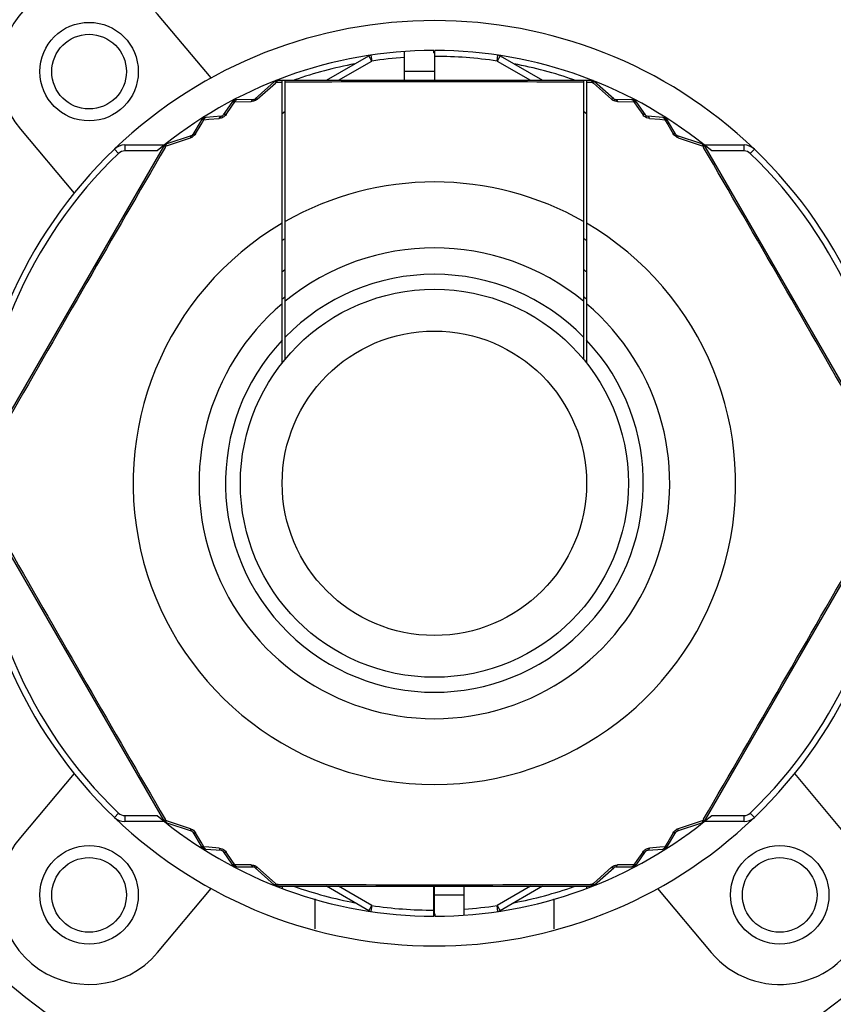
# Model space of a CAD drawing. Header units: millimetres. Extents: x 28 to 5852, y 59 to 4130.
# Tile 7 of 30: x 1684 to 1711, y 1245 to 1278. Entities that reach past the tile are written whole.
import ezdxf

# ---------------------------------------------------------------- set-up
doc = ezdxf.new("R2010")
doc.units = ezdxf.units.MM
for name, color, linetype in [('CABLE_PBL153', 7, 'Continuous'), ('COVER_J_ABL150', 7, 'Continuous'), ('COVER_J_PBL151', 7, 'Continuous'), ('new_view_15_VBL148', 7, 'Continuous'), ('PLATE_J_PBL152', 7, 'Continuous')]:
    doc.layers.add(name, color=color, linetype=linetype)

# ---------------------------------------------------------------- blocks, each defined once
blk = doc.blocks.new('COVER_J_PBL151', base_point=(688.76, 844.495))
at = {"layer": 'COVER_J_PBL151', "color": 7}
for p, q in [((681.283, 849.572), (679.488, 851.712)), ((674.891, 847.855), (676.687, 845.716)), ((676.687, 826.274), (674.891, 824.134)), ((702.628, 824.134), (700.833, 826.274)), ((679.488, 820.278), (681.283, 822.417)), ((696.236, 822.417), (698.032, 820.278))]:
    blk.add_line(p, q, dxfattribs=at)
for centre in [(677.19, 849.784), (677.19, 822.206), (700.33, 822.206)]:
    blk.add_circle(centre, 1.65, dxfattribs=at)
for centre, radius, start, end in [((688.76, 835.995), 23, 133.0296, 46.9704), ((677.19, 849.784), 3, 40, 220), ((688.76, 835.995), 15.5, 46.2398, 133.7201), ((688.76, 835.995), 15.5, 226.2343, 313.7201), ((677.19, 822.206), 3, 140, 320), ((700.33, 822.206), 3, 220, 40)]:
    blk.add_arc(centre, radius, start, end, dxfattribs=at)
at = {"layer": 'COVER_J_PBL151', "color": 2}
blk.add_arc((688.76, 835.995), 22, 133.0296, 46.9703, dxfattribs=at)
blk = doc.blocks.new('PLATE_J_PBL152', base_point=(688.76, 844.495))
at = {"layer": 'PLATE_J_PBL152', "color": 7}
for p, q in [((684.76, 821.075), (684.76, 822.075)), ((692.76, 822.075), (692.76, 821.075))]:
    blk.add_line(p, q, dxfattribs=at)
for centre in [(677.19, 849.784), (677.19, 822.206), (700.33, 822.206)]:
    blk.add_circle(centre, 1.25, dxfattribs=at)
blk = doc.blocks.new('CABLE_PBL153', base_point=(688.76, 835.495))
at = {"layer": 'CABLE_PBL153', "color": 7}
for p, q in [((685.142, 849.495), (686.559, 850.313)), ((687.76, 849.495), (687.76, 850.46)), ((688.74, 850.411), (688.74, 850.495)), ((688.74, 850.411), (688.76, 850.411)), ((688.78, 850.468), (688.76, 850.468)), ((688.76, 850.468), (688.76, 849.495)), ((688.78, 849.495), (688.78, 850.495)), ((690.96, 850.313), (692.377, 849.495)), ((683.391, 849.444), (682.752, 848.873)), ((683.468, 849.495), (694.051, 849.495)), ((683.66, 840.025), (683.66, 849.495)), ((683.76, 840.148), (683.76, 849.495)), ((693.76, 849.495), (693.76, 840.148)), ((693.86, 849.495), (693.86, 840.025)), ((694.767, 848.873), (694.128, 849.444)), ((681.977, 848.755), (681.687, 848.332)), ((682.687, 848.848), (682.14, 848.842)), ((695.38, 848.842), (694.833, 848.848)), ((695.833, 848.332), (695.543, 848.755)), ((683.66, 848.386), (683.76, 848.456)), ((693.76, 848.458), (693.86, 848.387)), ((680.943, 848.152), (680.665, 847.681)), ((681.612, 848.289), (681.1, 848.249)), ((696.419, 848.249), (695.908, 848.289)), ((696.854, 847.681), (696.576, 848.152)), ((678.384, 847.327), (679.714, 847.327)), ((680.61, 847.637), (679.797, 847.368)), ((697.723, 847.368), (696.909, 847.637)), ((697.805, 847.327), (699.135, 847.327)), ((679.686, 847.278), (674.451, 838.211)), ((703.069, 838.211), (697.834, 847.278)), ((674.451, 833.778), (679.686, 824.711)), ((697.834, 824.711), (703.069, 833.778)), ((679.714, 824.662), (678.384, 824.662)), ((679.797, 824.621), (680.61, 824.353)), ((696.909, 824.353), (697.723, 824.621)), ((699.135, 824.662), (697.805, 824.662)), ((680.665, 824.309), (680.943, 823.838)), ((696.576, 823.838), (696.854, 824.309)), ((681.1, 823.74), (681.612, 823.701)), ((681.687, 823.658), (681.977, 823.234)), ((695.543, 823.234), (695.833, 823.658)), ((695.908, 823.701), (696.419, 823.74)), ((682.14, 823.147), (682.687, 823.142)), ((682.752, 823.116), (683.391, 822.546)), ((694.128, 822.546), (694.767, 823.116)), ((694.833, 823.142), (695.38, 823.147)), ((683.525, 822.495), (693.995, 822.495)), ((683.66, 822.495), (683.66, 822.421)), ((686.559, 821.677), (685.142, 822.495)), ((688.74, 821.495), (688.74, 822.495)), ((688.76, 821.522), (688.76, 822.495)), ((689.76, 821.529), (689.76, 822.495)), ((692.377, 822.495), (690.96, 821.677)), ((693.86, 822.495), (693.86, 822.421)), ((688.74, 821.522), (688.76, 821.522)), ((688.78, 821.578), (688.76, 821.578)), ((688.78, 821.578), (688.78, 821.495))]:
    blk.add_line(p, q, dxfattribs=at)
at = {"layer": 'CABLE_PBL153', "color": 2}
for p, q in [((686.659, 850.14), (686.559, 850.313)), ((686.63, 850.338), (686.659, 850.14)), ((690.86, 850.14), (690.889, 850.338)), ((690.96, 850.313), (690.86, 850.14)), ((685.542, 849.495), (686.659, 850.14)), ((690.86, 850.14), (691.977, 849.495)), ((687.76, 849.795), (688.76, 849.795)), ((682.824, 848.858), (683.433, 849.398)), ((683.433, 849.398), (683.471, 849.432)), ((683.471, 849.432), (683.66, 849.432)), ((693.86, 849.433), (694.049, 849.432)), ((694.049, 849.432), (694.087, 849.398)), ((694.087, 849.398), (694.696, 848.858)), ((681.976, 848.631), (682.074, 848.773)), ((682.074, 848.773), (682.625, 848.781)), ((694.894, 848.781), (695.446, 848.773)), ((695.446, 848.773), (695.544, 848.631)), ((681.779, 848.347), (681.976, 848.631)), ((695.544, 848.631), (695.74, 848.347)), ((680.754, 847.7), (680.943, 848.017)), ((680.943, 848.017), (681.037, 848.174)), ((681.037, 848.174), (681.208, 848.188)), ((681.208, 848.188), (681.552, 848.216)), ((695.967, 848.216), (696.311, 848.188)), ((696.311, 848.188), (696.483, 848.174)), ((696.483, 848.174), (696.577, 848.017)), ((696.577, 848.017), (696.765, 847.7)), ((678.384, 847.327), (678.384, 847.127)), ((679.737, 847.328), (679.733, 847.333)), ((679.816, 847.31), (680.588, 847.567)), ((696.932, 847.567), (697.703, 847.31)), ((697.782, 847.328), (697.786, 847.333)), ((699.135, 847.127), (699.135, 847.327)), ((678.038, 847.188), (678.177, 847.044)), ((679.469, 847.127), (678.384, 847.127)), ((679.741, 847.248), (679.768, 847.294)), ((679.768, 847.294), (679.816, 847.31)), ((697.703, 847.31), (697.752, 847.294)), ((697.752, 847.294), (697.779, 847.248)), ((699.135, 847.127), (698.05, 847.127)), ((699.481, 847.188), (699.343, 847.044)), ((678.038, 824.801), (678.177, 824.946)), ((699.481, 824.801), (699.343, 824.946)), ((678.384, 824.862), (679.469, 824.862)), ((678.384, 824.862), (678.384, 824.662)), ((679.737, 824.661), (679.733, 824.657)), ((679.768, 824.696), (679.741, 824.742)), ((679.816, 824.68), (679.768, 824.696)), ((680.588, 824.423), (679.816, 824.68)), ((697.704, 824.68), (696.932, 824.423)), ((697.752, 824.696), (697.704, 824.68)), ((697.779, 824.742), (697.752, 824.696)), ((697.782, 824.661), (697.786, 824.657)), ((698.05, 824.862), (699.135, 824.862)), ((699.135, 824.662), (699.135, 824.862)), ((680.943, 823.973), (680.754, 824.289)), ((696.765, 824.289), (696.577, 823.973)), ((681.037, 823.815), (680.943, 823.973)), ((696.577, 823.973), (696.483, 823.815)), ((681.208, 823.801), (681.037, 823.815)), ((681.553, 823.774), (681.208, 823.801)), ((681.976, 823.358), (681.779, 823.642)), ((695.74, 823.642), (695.544, 823.358)), ((696.311, 823.801), (695.967, 823.773)), ((696.483, 823.815), (696.311, 823.801)), ((682.074, 823.217), (681.976, 823.358)), ((695.544, 823.358), (695.446, 823.217)), ((682.625, 823.209), (682.074, 823.217)), ((683.432, 822.592), (682.824, 823.132)), ((694.696, 823.132), (694.087, 822.592)), ((695.446, 823.217), (694.894, 823.209)), ((683.471, 822.558), (683.432, 822.592)), ((694.087, 822.592), (694.049, 822.558)), ((683.524, 822.558), (683.471, 822.558)), ((686.659, 821.85), (685.542, 822.495)), ((691.977, 822.495), (690.86, 821.85)), ((694.049, 822.558), (693.996, 822.558)), ((689.76, 822.195), (688.76, 822.195)), ((686.559, 821.677), (686.659, 821.85)), ((686.659, 821.85), (686.63, 821.652)), ((690.86, 821.85), (690.96, 821.677)), ((690.889, 821.652), (690.86, 821.85))]:
    blk.add_line(p, q, dxfattribs=at)
at = {"layer": 'CABLE_PBL153', "color": 7}
for radius in [6.5, 5.1]:
    blk.add_circle((688.76, 835.995), radius, dxfattribs=at)
for centre, radius, start, end in [((688.76, 835.995), 14.5, 90.079, 129.8465), ((686.659, 850.14), 0.2, 98.4457, 120), ((688.76, 835.995), 14.5, 50.1535, 89.921), ((690.86, 850.14), 0.2, 60, 81.5543), ((683.525, 849.295), 0.2, 90, 131.7607), ((693.995, 849.295), 0.2, 48.2393, 90.0001), ((682.142, 848.642), 0.2, 90.5781, 145.6085), ((682.686, 848.948), 0.1, 270.5293, 311.7608), ((694.834, 848.948), 0.1, 228.2393, 269.4703), ((695.378, 848.642), 0.2, 34.3915, 89.4223), ((681.604, 848.388), 0.1, 274.3915, 325.6085), ((695.915, 848.388), 0.1, 214.3915, 265.6092), ((681.116, 848.05), 0.2, 94.3915, 149.4213), ((696.404, 848.05), 0.2, 30.5787, 85.6081), ((680.579, 847.732), 0.1, 288.2393, 329.5221), ((696.941, 847.732), 0.1, 210.478, 251.7604), ((678.384, 846.827), 0.5, 90, 133.7659), ((679.859, 847.178), 0.2, 108.1987, 150), ((697.66, 847.178), 0.2, 30, 71.8018), ((699.135, 846.827), 0.5, 46.2341, 90), ((688.76, 835.995), 15.5, 133.7659, 226.2341), ((688.76, 835.995), 15.5, 313.7659, 46.2341), ((688.76, 835.995), 9.6, 121.3882, 122.1242), ((688.76, 835.995), 9.6, 57.8758, 58.6118), ((688.76, 835.995), 8.727, 124.9533, 125.8118), ((688.76, 835.995), 8.727, 54.1882, 55.0467), ((688.76, 835.995), 8, 128.6822, 129.6677), ((688.76, 835.995), 8, 50.3323, 51.3178), ((678.384, 825.162), 0.5, 226.2341, 270), ((688.76, 835.995), 14.5, 230.1535, 269.921), ((679.859, 824.811), 0.2, 210, 251.7612), ((688.76, 835.995), 14.5, 270.079, 309.8465), ((697.66, 824.811), 0.2, 288.2393, 330), ((699.135, 825.162), 0.5, 270, 313.7659), ((680.579, 824.258), 0.1, 30.478, 71.7604), ((696.941, 824.258), 0.1, 108.2393, 149.5217), ((681.116, 823.94), 0.2, 210.5787, 265.6081), ((681.604, 823.601), 0.1, 34.3915, 85.6093), ((695.915, 823.601), 0.1, 94.3915, 145.6093), ((696.404, 823.94), 0.2, 274.3915, 329.4217), ((682.142, 823.347), 0.2, 214.3915, 269.4223), ((682.686, 823.042), 0.1, 48.2393, 89.4703), ((694.834, 823.042), 0.1, 90.5293, 131.7604), ((695.378, 823.347), 0.2, 270.5781, 325.6081), ((683.525, 822.695), 0.2, 228.1987, 270), ((693.995, 822.695), 0.2, 270, 311.8018), ((686.659, 821.85), 0.2, 240, 261.5543), ((690.86, 821.85), 0.2, 278.4457, 300)]:
    blk.add_arc(centre, radius, start, end, dxfattribs=at)
at = {"layer": 'CABLE_PBL153', "color": 2}
for centre, radius, start, end in [((688.76, 835.995), 14.3, 81.5543, 89.9199), ((688.76, 835.995), 14.3, 100.7443, 109.1346), ((688.76, 835.995), 14.3, 94.01, 98.4457), ((688.76, 835.995), 14.3, 70.8654, 79.2557), ((683.493, 849.289), 0.19, 97.3465, 101.4506), ((688.76, -537.793), 1387.234, 89.793488, 90.206512), ((694.9, 849.09), 0.309, 228.6177, 237.856), ((694.903, 849.095), 0.315, 237.7972, 241.6066), ((680.489, 847.859), 0.309, 288.6176, 297.856), ((680.487, 847.865), 0.315, 297.7972, 301.6066), ((697.638, 847.201), 0.192, 37.2023, 41.3401), ((688.76, 835.995), 15.3, 133.7659, 226.2341), ((1891.303, 141.706), 1402.024, 149.78603, 150.213969), ((678.384, 846.827), 0.3, 90, 133.7659), ((-514.106, 141.52), 1402.396, 29.786088, 30.213912), ((699.135, 846.827), 0.3, 46.2341, 90), ((688.76, 835.995), 15.3, 313.7659, 46.2341), ((688.76, 835.995), 10.093, 60.3038, 119.6962), ((688.76, 835.995), 10.093, 120.3519, 59.6481), ((688.76, 835.995), 7.885, 50.6472, 129.3529), ((688.76, 835.995), 7, 44.4152, 135.5848), ((688.76, 835.995), 7.885, 130.2986, 49.7013), ((688.76, 835.995), 7, 136.7663, 43.2335), ((1891.623, 1530.468), 1402.394, 209.786088, 210.213912), ((-514.102, 1530.468), 1402.392, 329.786088, 330.213913), ((678.384, 825.162), 0.3, 226.2341, 270), ((699.135, 825.162), 0.3, 270, 313.7659), ((679.882, 824.788), 0.192, 217.2026, 221.3405), ((697.033, 824.124), 0.315, 117.7975, 121.6061), ((697.03, 824.13), 0.309, 108.6165, 117.8566), ((682.616, 822.895), 0.315, 57.7975, 61.6062), ((682.62, 822.9), 0.309, 48.6167, 57.8565), ((688.76, 2226.951), 1404.403, 269.786395, 270.213605), ((688.76, 835.995), 14.3, 250.8654, 259.2557), ((688.76, 835.995), 14.3, 280.7443, 289.1346), ((694.026, 822.703), 0.192, 277.2033, 281.3412), ((688.76, 835.995), 14.3, 261.5543, 269.9199), ((688.76, 835.995), 14.3, 274.01, 278.4457)]:
    blk.add_arc(centre, radius, start, end, dxfattribs=at)
for points in [[(683.391, 849.444), (683.399, 849.451), (683.412, 849.452), (683.422, 849.45)], [(683.455, 849.475), (683.448, 849.471), (683.44, 849.466), (683.434, 849.46)], [(683.496, 849.478), (683.487, 849.479), (683.478, 849.479), (683.469, 849.477)], [(683.496, 849.478), (683.489, 849.47), (683.483, 849.46), (683.479, 849.45)], [(683.525, 849.495), (683.514, 849.495), (683.503, 849.487), (683.496, 849.478)], [(694.023, 849.478), (694.032, 849.479), (694.042, 849.479), (694.051, 849.477)], [(694.049, 849.432), (694.044, 849.444), (694.039, 849.455), (694.032, 849.466)], [(694.049, 849.432), (694.06, 849.438), (694.071, 849.443), (694.083, 849.447)], [(694.097, 849.45), (694.09, 849.456), (694.084, 849.463), (694.076, 849.468)], [(694.097, 849.45), (694.105, 849.451), (694.113, 849.451), (694.12, 849.449)], [(681.998, 848.772), (681.99, 848.768), (681.982, 848.763), (681.977, 848.755)], [(682.013, 848.776), (682.02, 848.785), (682.028, 848.794), (682.037, 848.802)], [(682.074, 848.773), (682.06, 848.776), (682.045, 848.778), (682.031, 848.778)], [(682.083, 848.793), (682.079, 848.786), (682.076, 848.78), (682.074, 848.773)], [(682.104, 848.824), (682.095, 848.815), (682.088, 848.804), (682.083, 848.793)], [(682.14, 848.842), (682.126, 848.842), (682.113, 848.834), (682.104, 848.824)], [(682.695, 848.79), (682.672, 848.784), (682.648, 848.781), (682.625, 848.781)], [(682.766, 848.817), (682.744, 848.805), (682.72, 848.796), (682.695, 848.79)], [(682.824, 848.858), (682.807, 848.842), (682.787, 848.829), (682.766, 848.817)], [(694.894, 848.781), (694.846, 848.782), (694.796, 848.794), (694.753, 848.817)], [(695.38, 848.842), (695.393, 848.842), (695.407, 848.834), (695.416, 848.824)], [(695.416, 848.824), (695.425, 848.815), (695.431, 848.804), (695.437, 848.793)], [(695.468, 848.813), (695.457, 848.817), (695.446, 848.82), (695.435, 848.822)], [(695.437, 848.793), (695.44, 848.786), (695.443, 848.78), (695.446, 848.773)], [(695.446, 848.773), (695.46, 848.776), (695.474, 848.778), (695.488, 848.778)], [(695.506, 848.776), (695.499, 848.786), (695.491, 848.794), (695.482, 848.802)], [(695.522, 848.772), (695.53, 848.768), (695.538, 848.763), (695.543, 848.755)], [(681.779, 848.347), (681.765, 848.327), (681.75, 848.309), (681.732, 848.293)], [(695.783, 848.297), (695.767, 848.312), (695.753, 848.329), (695.74, 848.347)], [(680.977, 848.174), (680.968, 848.171), (680.959, 848.168), (680.951, 848.161)], [(680.977, 848.174), (680.984, 848.184), (680.991, 848.193), (681, 848.202)], [(681.037, 848.174), (681.023, 848.176), (681.009, 848.177), (680.995, 848.176)], [(681.045, 848.195), (681.042, 848.188), (681.039, 848.181), (681.037, 848.174)], [(681.064, 848.228), (681.056, 848.218), (681.05, 848.207), (681.045, 848.195)], [(681.1, 848.249), (681.086, 848.248), (681.073, 848.239), (681.064, 848.228)], [(681.618, 848.228), (681.597, 848.222), (681.575, 848.218), (681.552, 848.216)], [(681.732, 848.293), (681.699, 848.264), (681.66, 848.241), (681.618, 848.228)], [(695.967, 848.216), (695.9, 848.222), (695.832, 848.251), (695.783, 848.297)], [(696.419, 848.249), (696.433, 848.248), (696.446, 848.239), (696.455, 848.228)], [(696.455, 848.228), (696.464, 848.218), (696.47, 848.207), (696.475, 848.195)], [(696.506, 848.214), (696.496, 848.218), (696.485, 848.222), (696.474, 848.225)], [(696.475, 848.195), (696.478, 848.188), (696.481, 848.181), (696.483, 848.174)], [(696.483, 848.174), (696.497, 848.176), (696.511, 848.178), (696.525, 848.177)], [(696.542, 848.174), (696.535, 848.184), (696.528, 848.193), (696.519, 848.202)], [(696.542, 848.174), (696.551, 848.172), (696.561, 848.168), (696.568, 848.161)], [(680.754, 847.7), (680.729, 847.659), (680.693, 847.622), (680.652, 847.597)], [(696.808, 847.645), (696.792, 847.662), (696.777, 847.68), (696.765, 847.7)], [(679.776, 847.345), (679.767, 847.342), (679.758, 847.339), (679.75, 847.335)], [(679.768, 847.294), (679.768, 847.306), (679.769, 847.318), (679.772, 847.33)], [(679.776, 847.345), (679.779, 847.352), (679.783, 847.359), (679.788, 847.364)], [(696.868, 847.596), (696.846, 847.61), (696.826, 847.626), (696.808, 847.645)], [(696.932, 847.567), (696.909, 847.574), (696.888, 847.584), (696.868, 847.596)], [(697.723, 847.368), (697.733, 847.365), (697.74, 847.354), (697.744, 847.345)], [(697.744, 847.345), (697.748, 847.335), (697.749, 847.324), (697.751, 847.313)], [(697.782, 847.328), (697.774, 847.333), (697.767, 847.337), (697.758, 847.34)], [(679.686, 847.278), (679.691, 847.288), (679.704, 847.292), (679.714, 847.294)], [(679.714, 847.294), (679.718, 847.302), (679.722, 847.311), (679.729, 847.317)], [(697.752, 847.294), (697.764, 847.295), (697.777, 847.296), (697.789, 847.295)], [(697.806, 847.294), (697.801, 847.302), (697.797, 847.31), (697.791, 847.317)], [(697.805, 847.294), (697.813, 847.292), (697.821, 847.29), (697.828, 847.285)], [(679.714, 824.696), (679.706, 824.697), (679.698, 824.7), (679.692, 824.705)], [(679.714, 824.696), (679.718, 824.687), (679.723, 824.679), (679.728, 824.672)], [(679.768, 824.696), (679.755, 824.694), (679.743, 824.694), (679.73, 824.694)], [(679.737, 824.661), (679.745, 824.657), (679.753, 824.652), (679.761, 824.65)], [(679.776, 824.645), (679.772, 824.655), (679.77, 824.666), (679.769, 824.676)], [(679.797, 824.621), (679.787, 824.624), (679.78, 824.635), (679.776, 824.645)], [(697.744, 824.645), (697.741, 824.638), (697.737, 824.631), (697.731, 824.626)], [(697.744, 824.645), (697.753, 824.648), (697.762, 824.65), (697.77, 824.655)], [(697.752, 824.696), (697.752, 824.684), (697.751, 824.671), (697.748, 824.659)], [(697.806, 824.696), (697.801, 824.687), (697.797, 824.679), (697.791, 824.672)], [(697.834, 824.711), (697.828, 824.702), (697.816, 824.698), (697.805, 824.696)], [(680.588, 824.423), (680.61, 824.415), (680.632, 824.405), (680.652, 824.393)], [(680.652, 824.393), (680.674, 824.38), (680.694, 824.363), (680.712, 824.345)], [(680.712, 824.345), (680.728, 824.328), (680.742, 824.309), (680.754, 824.289)], [(696.765, 824.289), (696.791, 824.331), (696.826, 824.367), (696.868, 824.393)], [(680.977, 823.816), (680.968, 823.818), (680.959, 823.822), (680.951, 823.828)], [(680.977, 823.816), (680.984, 823.806), (680.992, 823.796), (681, 823.788)], [(681.037, 823.815), (681.023, 823.813), (681.009, 823.812), (680.995, 823.813)], [(681.013, 823.776), (681.024, 823.771), (681.034, 823.767), (681.045, 823.765)], [(681.044, 823.794), (681.042, 823.801), (681.039, 823.808), (681.037, 823.815)], [(681.064, 823.761), (681.056, 823.771), (681.05, 823.782), (681.044, 823.794)], [(681.1, 823.74), (681.086, 823.741), (681.073, 823.751), (681.064, 823.761)], [(681.553, 823.773), (681.619, 823.767), (681.687, 823.738), (681.736, 823.693)], [(681.736, 823.693), (681.752, 823.678), (681.767, 823.661), (681.779, 823.642)], [(695.74, 823.642), (695.754, 823.662), (695.77, 823.681), (695.788, 823.697)], [(695.788, 823.697), (695.82, 823.726), (695.86, 823.748), (695.902, 823.761)], [(695.902, 823.761), (695.923, 823.768), (695.945, 823.772), (695.967, 823.773)], [(696.455, 823.761), (696.446, 823.751), (696.433, 823.741), (696.419, 823.74)], [(696.483, 823.815), (696.479, 823.802), (696.473, 823.788), (696.466, 823.776)], [(696.505, 823.813), (696.497, 823.813), (696.49, 823.814), (696.483, 823.815)], [(696.506, 823.776), (696.515, 823.783), (696.524, 823.791), (696.531, 823.8)], [(696.576, 823.838), (696.569, 823.826), (696.555, 823.819), (696.542, 823.816)], [(681.998, 823.218), (681.99, 823.221), (681.982, 823.227), (681.977, 823.234)], [(682.013, 823.213), (682.02, 823.204), (682.028, 823.195), (682.037, 823.187)], [(682.074, 823.217), (682.06, 823.214), (682.045, 823.212), (682.031, 823.212)], [(682.051, 823.177), (682.062, 823.173), (682.073, 823.169), (682.084, 823.168)], [(682.082, 823.196), (682.079, 823.203), (682.076, 823.21), (682.074, 823.217)], [(682.103, 823.165), (682.095, 823.175), (682.088, 823.185), (682.082, 823.196)], [(682.14, 823.147), (682.126, 823.147), (682.113, 823.156), (682.103, 823.165)], [(682.625, 823.209), (682.674, 823.208), (682.723, 823.195), (682.766, 823.172)], [(694.696, 823.132), (694.713, 823.147), (694.732, 823.161), (694.753, 823.172)], [(694.753, 823.172), (694.776, 823.184), (694.8, 823.194), (694.825, 823.2)], [(694.825, 823.2), (694.848, 823.206), (694.871, 823.208), (694.894, 823.209)], [(695.416, 823.165), (695.407, 823.156), (695.393, 823.147), (695.38, 823.147)], [(695.446, 823.217), (695.441, 823.204), (695.435, 823.191), (695.427, 823.179)], [(695.468, 823.213), (695.461, 823.214), (695.453, 823.215), (695.446, 823.217)], [(695.468, 823.177), (695.477, 823.183), (695.486, 823.191), (695.494, 823.199)], [(695.543, 823.234), (695.535, 823.223), (695.52, 823.216), (695.506, 823.213)], [(683.422, 822.54), (683.415, 822.538), (683.407, 822.538), (683.4, 822.541)], [(683.422, 822.54), (683.429, 822.533), (683.436, 822.526), (683.444, 822.522)], [(683.471, 822.558), (683.46, 822.552), (683.449, 822.547), (683.437, 822.543)], [(683.497, 822.511), (683.488, 822.511), (683.479, 822.51), (683.47, 822.512)], [(683.497, 822.512), (683.49, 822.52), (683.484, 822.53), (683.479, 822.54)], [(683.525, 822.495), (683.514, 822.495), (683.504, 822.504), (683.497, 822.512)], [(694.022, 822.511), (694.031, 822.511), (694.041, 822.511), (694.05, 822.512)], [(694.049, 822.558), (694.044, 822.546), (694.038, 822.535), (694.032, 822.525)], [(694.064, 822.514), (694.071, 822.519), (694.079, 822.523), (694.086, 822.529)], [(694.128, 822.546), (694.12, 822.539), (694.107, 822.538), (694.097, 822.54)]]:
    blk.add_open_spline(points, degree=3, dxfattribs=at)
for points, knots in [([(683.422, 849.45), (683.425, 849.45), (683.43, 849.449), (683.434, 849.447), (683.437, 849.447)], [0, 0, 0, 0, 0.480232, 1, 1, 1, 1]), ([(683.434, 849.46), (683.432, 849.458), (683.428, 849.455), (683.426, 849.45), (683.425, 849.448)], [0, 0, 0, 0, 0.48297, 1, 1, 1, 1]), ([(683.437, 849.447), (683.44, 849.446), (683.445, 849.444), (683.45, 849.442), (683.453, 849.44)], [0, 0, 0, 0, 0.484712, 1, 1, 1, 1]), ([(683.453, 849.482), (683.453, 849.48), (683.454, 849.478), (683.455, 849.476), (683.455, 849.475)], [0, 0, 0, 0, 0.4995, 1, 1, 1, 1]), ([(683.453, 849.44), (683.456, 849.439), (683.462, 849.436), (683.468, 849.433), (683.471, 849.432)], [0, 0, 0, 0, 0.488724, 1, 1, 1, 1]), ([(683.479, 849.45), (683.477, 849.447), (683.474, 849.441), (683.472, 849.435), (683.471, 849.432)], [0, 0, 0, 0, 0.489196, 1, 1, 1, 1]), ([(694.014, 849.487), (694.011, 849.49), (694.005, 849.493), (693.998, 849.495), (693.995, 849.495)], [0, 0, 0, 0, 0.536091, 1, 1, 1, 1]), ([(694.023, 849.478), (694.022, 849.48), (694.019, 849.483), (694.016, 849.486), (694.014, 849.487)], [0, 0, 0, 0, 0.521998, 1, 1, 1, 1]), ([(694.032, 849.466), (694.031, 849.468), (694.028, 849.472), (694.025, 849.476), (694.023, 849.478)], [0, 0, 0, 0, 0.518983, 1, 1, 1, 1]), ([(694.051, 849.477), (694.053, 849.477), (694.057, 849.476), (694.061, 849.474), (694.062, 849.473)], [0, 0, 0, 0, 0.501511, 1, 1, 1, 1]), ([(694.064, 849.475), (694.065, 849.477), (694.064, 849.478), (694.067, 849.481), (694.066, 849.482)], [0, 0, 0, 0, 0.750128, 1, 1, 1, 1]), ([(694.076, 849.468), (694.074, 849.469), (694.07, 849.471), (694.066, 849.472), (694.064, 849.472)], [0, 0, 0, 0, 0.501829, 1, 1, 1, 1]), ([(694.083, 849.447), (694.085, 849.447), (694.09, 849.449), (694.095, 849.45), (694.097, 849.45)], [0, 0, 0, 0, 0.519769, 1, 1, 1, 1]), ([(694.12, 849.449), (694.121, 849.448), (694.124, 849.447), (694.127, 849.445), (694.128, 849.444)], [0, 0, 0, 0, 0.513143, 1, 1, 1, 1]), ([(682.013, 848.776), (682.01, 848.775), (682.005, 848.774), (682, 848.773), (681.998, 848.772)], [0, 0, 0, 0, 0.51688, 1, 1, 1, 1]), ([(682.031, 848.778), (682.028, 848.778), (682.022, 848.777), (682.016, 848.776), (682.013, 848.776)], [0, 0, 0, 0, 0.515199, 1, 1, 1, 1]), ([(682.037, 848.802), (682.04, 848.804), (682.044, 848.808), (682.049, 848.811), (682.051, 848.813)], [0, 0, 0, 0, 0.491267, 1, 1, 1, 1]), ([(682.051, 848.813), (682.05, 848.814), (682.049, 848.815), (682.048, 848.819), (682.048, 848.819)], [0, 0, 0, 0, 0.752928, 1, 1, 1, 1]), ([(682.068, 848.818), (682.065, 848.818), (682.06, 848.816), (682.054, 848.814), (682.051, 848.813)], [0, 0, 0, 0, 0.491278, 1, 1, 1, 1]), ([(682.084, 848.822), (682.082, 848.821), (682.076, 848.82), (682.071, 848.819), (682.068, 848.818)], [0, 0, 0, 0, 0.498334, 1, 1, 1, 1]), ([(682.104, 848.824), (682.1, 848.824), (682.094, 848.823), (682.087, 848.822), (682.084, 848.822)], [0, 0, 0, 0, 0.545069, 1, 1, 1, 1]), ([(682.625, 848.781), (682.629, 848.79), (682.64, 848.818), (682.666, 848.848), (682.687, 848.848)], [0, 0, 0, 0, 0.328155, 1, 1, 1, 1]), ([(682.824, 848.858), (682.816, 848.862), (682.796, 848.874), (682.764, 848.884), (682.752, 848.873)], [0, 0, 0, 0, 0.354553, 1, 1, 1, 1]), ([(694.767, 848.873), (694.764, 848.876), (694.739, 848.885), (694.714, 848.869), (694.695, 848.858)], [0, 0, 0, 0, 0.163107, 1, 1, 1, 1]), ([(694.833, 848.848), (694.839, 848.848), (694.87, 848.838), (694.886, 848.805), (694.894, 848.781)], [0, 0, 0, 0, 0.18783, 1, 1, 1, 1]), ([(695.435, 848.822), (695.432, 848.822), (695.426, 848.823), (695.42, 848.824), (695.416, 848.824)], [0, 0, 0, 0, 0.455226, 1, 1, 1, 1]), ([(695.468, 848.813), (695.469, 848.814), (695.47, 848.815), (695.471, 848.819), (695.472, 848.819)], [0, 0, 0, 0, 0.755906, 1, 1, 1, 1]), ([(695.482, 848.802), (695.48, 848.804), (695.475, 848.808), (695.471, 848.811), (695.468, 848.813)], [0, 0, 0, 0, 0.491234, 1, 1, 1, 1]), ([(695.488, 848.778), (695.491, 848.778), (695.497, 848.777), (695.503, 848.777), (695.506, 848.776)], [0, 0, 0, 0, 0.514985, 1, 1, 1, 1]), ([(695.506, 848.776), (695.509, 848.776), (695.514, 848.774), (695.519, 848.773), (695.522, 848.772)], [0, 0, 0, 0, 0.516445, 1, 1, 1, 1]), ([(681.779, 848.347), (681.769, 848.349), (681.739, 848.355), (681.699, 848.35), (681.687, 848.332)], [0, 0, 0, 0, 0.325579, 1, 1, 1, 1]), ([(695.833, 848.332), (695.829, 848.337), (695.803, 848.359), (695.766, 848.353), (695.74, 848.347)], [0, 0, 0, 0, 0.190105, 1, 1, 1, 1]), ([(680.951, 848.161), (680.95, 848.16), (680.947, 848.157), (680.944, 848.153), (680.943, 848.152)], [0, 0, 0, 0, 0.509524, 1, 1, 1, 1]), ([(680.995, 848.176), (680.992, 848.176), (680.986, 848.176), (680.98, 848.174), (680.977, 848.174)], [0, 0, 0, 0, 0.51559, 1, 1, 1, 1]), ([(681, 848.202), (681.002, 848.204), (681.006, 848.208), (681.011, 848.212), (681.013, 848.213)], [0, 0, 0, 0, 0.491279, 1, 1, 1, 1]), ([(681.013, 848.213), (681.012, 848.215), (681.012, 848.217), (681.009, 848.219), (681.01, 848.22)], [0, 0, 0, 0, 0.752927, 1, 1, 1, 1]), ([(681.03, 848.22), (681.027, 848.219), (681.021, 848.217), (681.016, 848.215), (681.013, 848.213)], [0, 0, 0, 0, 0.491266, 1, 1, 1, 1]), ([(681.045, 848.225), (681.043, 848.224), (681.037, 848.223), (681.032, 848.221), (681.03, 848.22)], [0, 0, 0, 0, 0.498401, 1, 1, 1, 1]), ([(681.064, 848.228), (681.061, 848.228), (681.054, 848.227), (681.048, 848.225), (681.045, 848.225)], [0, 0, 0, 0, 0.545117, 1, 1, 1, 1]), ([(681.553, 848.216), (681.555, 848.226), (681.566, 848.255), (681.59, 848.287), (681.612, 848.289)], [0, 0, 0, 0, 0.325618, 1, 1, 1, 1]), ([(695.967, 848.216), (695.964, 848.226), (695.954, 848.255), (695.929, 848.287), (695.908, 848.289)], [0, 0, 0, 0, 0.32557, 1, 1, 1, 1]), ([(696.474, 848.225), (696.471, 848.225), (696.465, 848.227), (696.459, 848.228), (696.455, 848.228)], [0, 0, 0, 0, 0.455134, 1, 1, 1, 1]), ([(696.506, 848.214), (696.507, 848.215), (696.507, 848.217), (696.51, 848.219), (696.51, 848.22)], [0, 0, 0, 0, 0.755903, 1, 1, 1, 1]), ([(696.519, 848.202), (696.517, 848.204), (696.513, 848.208), (696.509, 848.212), (696.506, 848.214)], [0, 0, 0, 0, 0.491242, 1, 1, 1, 1]), ([(696.525, 848.177), (696.528, 848.176), (696.534, 848.176), (696.539, 848.175), (696.542, 848.174)], [0, 0, 0, 0, 0.515424, 1, 1, 1, 1]), ([(696.568, 848.161), (696.57, 848.16), (696.573, 848.157), (696.575, 848.153), (696.576, 848.152)], [0, 0, 0, 0, 0.509037, 1, 1, 1, 1]), ([(680.665, 847.681), (680.668, 847.686), (680.692, 847.708), (680.729, 847.705), (680.754, 847.7)], [0, 0, 0, 0, 0.187832, 1, 1, 1, 1]), ([(696.854, 847.681), (696.851, 847.686), (696.827, 847.708), (696.791, 847.705), (696.765, 847.7)], [0, 0, 0, 0, 0.187831, 1, 1, 1, 1]), ([(679.729, 847.317), (679.73, 847.319), (679.733, 847.322), (679.736, 847.325), (679.738, 847.326)], [0, 0, 0, 0, 0.50141, 1, 1, 1, 1]), ([(679.75, 847.335), (679.748, 847.334), (679.744, 847.331), (679.741, 847.328), (679.739, 847.327)], [0, 0, 0, 0, 0.503146, 1, 1, 1, 1]), ([(679.772, 847.33), (679.772, 847.333), (679.773, 847.338), (679.775, 847.342), (679.776, 847.345)], [0, 0, 0, 0, 0.519769, 1, 1, 1, 1]), ([(679.788, 847.364), (679.79, 847.365), (679.792, 847.367), (679.795, 847.368), (679.797, 847.368)], [0, 0, 0, 0, 0.513144, 1, 1, 1, 1]), ([(680.61, 847.637), (680.606, 847.635), (680.586, 847.618), (680.587, 847.588), (680.588, 847.567)], [0, 0, 0, 0, 0.163107, 1, 1, 1, 1]), ([(696.932, 847.567), (696.932, 847.576), (696.931, 847.599), (696.925, 847.632), (696.909, 847.637)], [0, 0, 0, 0, 0.354577, 1, 1, 1, 1]), ([(697.758, 847.34), (697.756, 847.341), (697.751, 847.342), (697.746, 847.342), (697.743, 847.342)], [0, 0, 0, 0, 0.482099, 1, 1, 1, 1]), ([(679.714, 847.294), (679.717, 847.294), (679.722, 847.295), (679.728, 847.295), (679.73, 847.295)], [0, 0, 0, 0, 0.479473, 1, 1, 1, 1]), ([(679.73, 847.295), (679.733, 847.295), (679.739, 847.296), (679.745, 847.295), (679.748, 847.295)], [0, 0, 0, 0, 0.48297, 1, 1, 1, 1]), ([(679.748, 847.295), (679.751, 847.295), (679.758, 847.295), (679.764, 847.294), (679.768, 847.294)], [0, 0, 0, 0, 0.485802, 1, 1, 1, 1]), ([(697.751, 847.313), (697.751, 847.31), (697.752, 847.303), (697.752, 847.297), (697.752, 847.294)], [0, 0, 0, 0, 0.48873, 1, 1, 1, 1]), ([(697.789, 847.295), (697.792, 847.295), (697.797, 847.295), (697.803, 847.294), (697.805, 847.294)], [0, 0, 0, 0, 0.520503, 1, 1, 1, 1]), ([(697.828, 847.285), (697.829, 847.284), (697.831, 847.282), (697.833, 847.28), (697.834, 847.278)], [0, 0, 0, 0, 0.515622, 1, 1, 1, 1]), ([(679.692, 824.705), (679.691, 824.706), (679.688, 824.707), (679.687, 824.71), (679.686, 824.711)], [0, 0, 0, 0, 0.515603, 1, 1, 1, 1]), ([(679.73, 824.694), (679.728, 824.694), (679.722, 824.695), (679.717, 824.696), (679.714, 824.696)], [0, 0, 0, 0, 0.520498, 1, 1, 1, 1]), ([(679.761, 824.65), (679.764, 824.649), (679.769, 824.648), (679.774, 824.648), (679.776, 824.648)], [0, 0, 0, 0, 0.482102, 1, 1, 1, 1]), ([(679.769, 824.676), (679.768, 824.679), (679.768, 824.686), (679.768, 824.693), (679.768, 824.696)], [0, 0, 0, 0, 0.48873, 1, 1, 1, 1]), ([(697.731, 824.626), (697.73, 824.625), (697.727, 824.623), (697.724, 824.622), (697.723, 824.621)], [0, 0, 0, 0, 0.513143, 1, 1, 1, 1]), ([(697.748, 824.659), (697.747, 824.657), (697.746, 824.652), (697.745, 824.647), (697.744, 824.645)], [0, 0, 0, 0, 0.519773, 1, 1, 1, 1]), ([(697.771, 824.694), (697.768, 824.694), (697.762, 824.695), (697.755, 824.695), (697.752, 824.696)], [0, 0, 0, 0, 0.485818, 1, 1, 1, 1]), ([(697.77, 824.655), (697.772, 824.656), (697.775, 824.658), (697.779, 824.661), (697.78, 824.663)], [0, 0, 0, 0, 0.503164, 1, 1, 1, 1]), ([(697.789, 824.694), (697.786, 824.694), (697.78, 824.694), (697.774, 824.694), (697.771, 824.694)], [0, 0, 0, 0, 0.482967, 1, 1, 1, 1]), ([(697.791, 824.672), (697.79, 824.67), (697.787, 824.667), (697.783, 824.665), (697.781, 824.664)], [0, 0, 0, 0, 0.501406, 1, 1, 1, 1]), ([(697.805, 824.696), (697.803, 824.696), (697.797, 824.695), (697.792, 824.694), (697.789, 824.694)], [0, 0, 0, 0, 0.479446, 1, 1, 1, 1]), ([(680.588, 824.423), (680.588, 824.414), (680.588, 824.391), (680.595, 824.358), (680.61, 824.353)], [0, 0, 0, 0, 0.354575, 1, 1, 1, 1]), ([(680.665, 824.309), (680.668, 824.304), (680.692, 824.281), (680.729, 824.285), (680.754, 824.289)], [0, 0, 0, 0, 0.18783, 1, 1, 1, 1]), ([(696.854, 824.309), (696.851, 824.304), (696.827, 824.281), (696.791, 824.285), (696.765, 824.289)], [0, 0, 0, 0, 0.187831, 1, 1, 1, 1]), ([(696.909, 824.353), (696.913, 824.354), (696.934, 824.372), (696.932, 824.402), (696.932, 824.423)], [0, 0, 0, 0, 0.163105, 1, 1, 1, 1]), ([(680.951, 823.828), (680.95, 823.83), (680.947, 823.833), (680.944, 823.836), (680.943, 823.838)], [0, 0, 0, 0, 0.509037, 1, 1, 1, 1]), ([(680.995, 823.813), (680.992, 823.813), (680.986, 823.814), (680.98, 823.815), (680.977, 823.816)], [0, 0, 0, 0, 0.515424, 1, 1, 1, 1]), ([(681, 823.788), (681.002, 823.786), (681.006, 823.782), (681.011, 823.778), (681.013, 823.776)], [0, 0, 0, 0, 0.491242, 1, 1, 1, 1]), ([(681.013, 823.776), (681.012, 823.774), (681.012, 823.773), (681.009, 823.77), (681.01, 823.77)], [0, 0, 0, 0, 0.755902, 1, 1, 1, 1]), ([(681.045, 823.765), (681.048, 823.764), (681.054, 823.763), (681.061, 823.762), (681.064, 823.761)], [0, 0, 0, 0, 0.455134, 1, 1, 1, 1]), ([(681.552, 823.774), (681.555, 823.763), (681.566, 823.734), (681.59, 823.703), (681.612, 823.701)], [0, 0, 0, 0, 0.325568, 1, 1, 1, 1]), ([(681.687, 823.658), (681.69, 823.653), (681.716, 823.631), (681.754, 823.636), (681.779, 823.642)], [0, 0, 0, 0, 0.190106, 1, 1, 1, 1]), ([(695.74, 823.642), (695.75, 823.64), (695.781, 823.634), (695.82, 823.64), (695.833, 823.658)], [0, 0, 0, 0, 0.325568, 1, 1, 1, 1]), ([(695.908, 823.701), (695.914, 823.701), (695.945, 823.713), (695.96, 823.748), (695.967, 823.773)], [0, 0, 0, 0, 0.190106, 1, 1, 1, 1]), ([(696.466, 823.776), (696.464, 823.773), (696.461, 823.768), (696.457, 823.764), (696.455, 823.761)], [0, 0, 0, 0, 0.514985, 1, 1, 1, 1]), ([(696.455, 823.761), (696.459, 823.762), (696.465, 823.763), (696.472, 823.764), (696.474, 823.765)], [0, 0, 0, 0, 0.545054, 1, 1, 1, 1]), ([(696.474, 823.765), (696.477, 823.765), (696.482, 823.767), (696.487, 823.768), (696.49, 823.769)], [0, 0, 0, 0, 0.498316, 1, 1, 1, 1]), ([(696.49, 823.769), (696.493, 823.77), (696.498, 823.772), (696.504, 823.775), (696.506, 823.776)], [0, 0, 0, 0, 0.491234, 1, 1, 1, 1]), ([(696.525, 823.813), (696.521, 823.813), (696.515, 823.812), (696.508, 823.813), (696.505, 823.813)], [0, 0, 0, 0, 0.487629, 1, 1, 1, 1]), ([(696.506, 823.776), (696.507, 823.774), (696.507, 823.773), (696.51, 823.77), (696.51, 823.77)], [0, 0, 0, 0, 0.755904, 1, 1, 1, 1]), ([(696.542, 823.816), (696.539, 823.815), (696.534, 823.814), (696.528, 823.813), (696.525, 823.813)], [0, 0, 0, 0, 0.484581, 1, 1, 1, 1]), ([(696.531, 823.8), (696.533, 823.802), (696.537, 823.807), (696.54, 823.813), (696.542, 823.816)], [0, 0, 0, 0, 0.455226, 1, 1, 1, 1]), ([(682.013, 823.213), (682.01, 823.214), (682.005, 823.215), (682, 823.217), (681.998, 823.218)], [0, 0, 0, 0, 0.516445, 1, 1, 1, 1]), ([(682.031, 823.212), (682.028, 823.212), (682.022, 823.212), (682.016, 823.213), (682.013, 823.213)], [0, 0, 0, 0, 0.514985, 1, 1, 1, 1]), ([(682.037, 823.187), (682.04, 823.186), (682.044, 823.182), (682.049, 823.178), (682.051, 823.177)], [0, 0, 0, 0, 0.491234, 1, 1, 1, 1]), ([(682.051, 823.177), (682.05, 823.175), (682.049, 823.174), (682.048, 823.17), (682.048, 823.171)], [0, 0, 0, 0, 0.755904, 1, 1, 1, 1]), ([(682.084, 823.168), (682.087, 823.167), (682.094, 823.166), (682.1, 823.166), (682.103, 823.165)], [0, 0, 0, 0, 0.455226, 1, 1, 1, 1]), ([(682.687, 823.142), (682.681, 823.142), (682.649, 823.151), (682.634, 823.185), (682.625, 823.209)], [0, 0, 0, 0, 0.187831, 1, 1, 1, 1]), ([(682.752, 823.116), (682.755, 823.113), (682.781, 823.105), (682.806, 823.121), (682.824, 823.132)], [0, 0, 0, 0, 0.163106, 1, 1, 1, 1]), ([(694.695, 823.132), (694.703, 823.127), (694.723, 823.116), (694.755, 823.105), (694.767, 823.116)], [0, 0, 0, 0, 0.354574, 1, 1, 1, 1]), ([(694.833, 823.142), (694.839, 823.142), (694.87, 823.151), (694.886, 823.185), (694.894, 823.209)], [0, 0, 0, 0, 0.18783, 1, 1, 1, 1]), ([(695.427, 823.179), (695.425, 823.177), (695.422, 823.172), (695.418, 823.168), (695.416, 823.165)], [0, 0, 0, 0, 0.515424, 1, 1, 1, 1]), ([(695.416, 823.165), (695.42, 823.166), (695.426, 823.166), (695.432, 823.167), (695.435, 823.168)], [0, 0, 0, 0, 0.544973, 1, 1, 1, 1]), ([(695.435, 823.168), (695.438, 823.168), (695.443, 823.169), (695.449, 823.17), (695.451, 823.171)], [0, 0, 0, 0, 0.498239, 1, 1, 1, 1]), ([(695.451, 823.171), (695.454, 823.172), (695.46, 823.174), (695.465, 823.176), (695.468, 823.177)], [0, 0, 0, 0, 0.491242, 1, 1, 1, 1]), ([(695.488, 823.212), (695.485, 823.212), (695.478, 823.212), (695.472, 823.212), (695.468, 823.213)], [0, 0, 0, 0, 0.487947, 1, 1, 1, 1]), ([(695.468, 823.177), (695.469, 823.175), (695.47, 823.174), (695.471, 823.17), (695.472, 823.171)], [0, 0, 0, 0, 0.755902, 1, 1, 1, 1]), ([(695.506, 823.213), (695.503, 823.213), (695.497, 823.212), (695.491, 823.212), (695.488, 823.212)], [0, 0, 0, 0, 0.485015, 1, 1, 1, 1]), ([(695.494, 823.199), (695.496, 823.201), (695.5, 823.206), (695.504, 823.211), (695.506, 823.213)], [0, 0, 0, 0, 0.455134, 1, 1, 1, 1]), ([(683.4, 822.541), (683.398, 822.541), (683.395, 822.543), (683.393, 822.545), (683.391, 822.546)], [0, 0, 0, 0, 0.513144, 1, 1, 1, 1]), ([(683.437, 822.543), (683.434, 822.542), (683.43, 822.541), (683.425, 822.54), (683.422, 822.54)], [0, 0, 0, 0, 0.519769, 1, 1, 1, 1]), ([(683.444, 822.522), (683.446, 822.521), (683.45, 822.519), (683.454, 822.517), (683.456, 822.517)], [0, 0, 0, 0, 0.503157, 1, 1, 1, 1]), ([(683.456, 822.514), (683.455, 822.513), (683.454, 822.512), (683.454, 822.508), (683.453, 822.508)], [0, 0, 0, 0, 0.74366, 1, 1, 1, 1]), ([(683.47, 822.512), (683.468, 822.513), (683.463, 822.514), (683.46, 822.515), (683.458, 822.517)], [0, 0, 0, 0, 0.501303, 1, 1, 1, 1]), ([(683.479, 822.54), (683.477, 822.543), (683.475, 822.549), (683.472, 822.555), (683.471, 822.558)], [0, 0, 0, 0, 0.485881, 1, 1, 1, 1]), ([(694.012, 822.502), (694.01, 822.5), (694.004, 822.496), (693.998, 822.495), (693.995, 822.495)], [0, 0, 0, 0, 0.541401, 1, 1, 1, 1]), ([(694.022, 822.512), (694.021, 822.51), (694.017, 822.507), (694.014, 822.504), (694.012, 822.502)], [0, 0, 0, 0, 0.52327, 1, 1, 1, 1]), ([(694.032, 822.525), (694.03, 822.522), (694.027, 822.518), (694.024, 822.514), (694.022, 822.512)], [0, 0, 0, 0, 0.520486, 1, 1, 1, 1]), ([(694.066, 822.549), (694.063, 822.55), (694.057, 822.553), (694.052, 822.556), (694.049, 822.558)], [0, 0, 0, 0, 0.48875, 1, 1, 1, 1]), ([(694.064, 822.514), (694.064, 822.513), (694.065, 822.512), (694.066, 822.508), (694.066, 822.508)], [0, 0, 0, 0, 0.743699, 1, 1, 1, 1]), ([(694.083, 822.543), (694.08, 822.544), (694.074, 822.546), (694.069, 822.548), (694.066, 822.549)], [0, 0, 0, 0, 0.484778, 1, 1, 1, 1]), ([(694.097, 822.54), (694.095, 822.54), (694.09, 822.541), (694.085, 822.542), (694.083, 822.543)], [0, 0, 0, 0, 0.48014, 1, 1, 1, 1]), ([(694.086, 822.529), (694.087, 822.531), (694.091, 822.535), (694.094, 822.539), (694.095, 822.541)], [0, 0, 0, 0, 0.482107, 1, 1, 1, 1])]:
    blk.add_open_spline(points, degree=3, knots=knots, dxfattribs=at)
blk = doc.blocks.new('COVER_J_ABL150', base_point=(688.76, 844.495))
at = {"layer": 'CABLE_PBL153'}
blk.add_blockref('CABLE_PBL153', (688.76, 835.495), dxfattribs=at)
at = {"layer": 'COVER_J_PBL151'}
blk.add_blockref('COVER_J_PBL151', (688.76, 844.495), dxfattribs=at)
at = {"layer": 'PLATE_J_PBL152'}
blk.add_blockref('PLATE_J_PBL152', (688.76, 844.495), dxfattribs=at)
blk = doc.blocks.new('NEW_VIEW_15_VBL148', base_point=(653.766, 1237.995))
at = {"layer": 'COVER_J_ABL150'}
blk.add_blockref('COVER_J_ABL150', (688.76, 844.495), dxfattribs=at)

msp = doc.modelspace()

# ---------------------------------------------------------------- hatches: boundary and pattern name
at = {"ltscale": 1000, "true_color": 0xed4b40}
h = msp.add_hatch(dxfattribs=at)
h.set_pattern_fill('ANSI31', color=13, scale=20)
h.set_pattern_definition([(45, (-9777.99, -2454.59), (-44.90128, 44.90128), [])])
edge = h.paths.add_edge_path()
edge.add_arc((1697.5, 1374.693), 725, 82.071858, 97.928142)
edge.add_line((1597.5, 2092.764), (1597.5, 656.623))
edge.add_arc((1697.5, 1374.693), 725, 262.071858, 277.928142)
edge.add_line((1797.5, 656.623), (1797.5, 2092.764))

# ---------------------------------------------------------------- block references
at = {"layer": 'new_view_15_VBL148'}
msp.add_blockref('NEW_VIEW_15_VBL148', (1662.507, 1664.693), dxfattribs=at)

doc.saveas('drawing.dxf')
